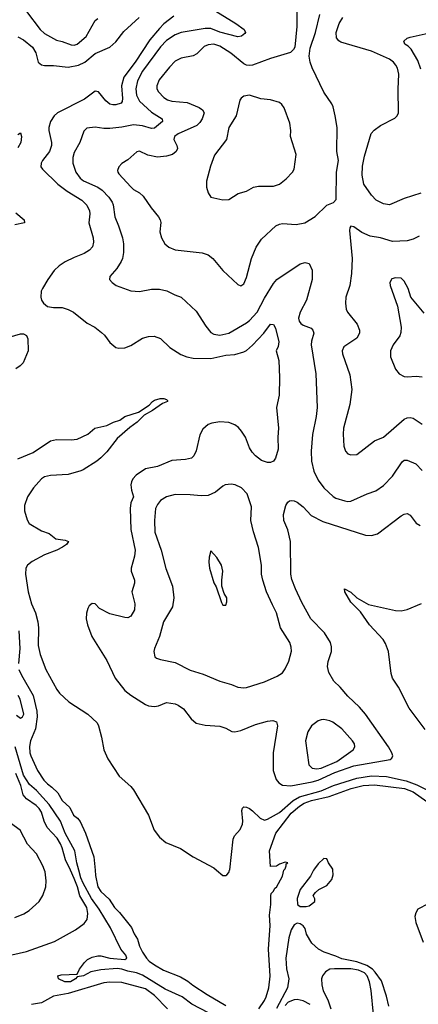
# Model space of a CAD drawing. Header units: inches. Extents: x 1305375 to 1407406, y 744550 to 841633.
# Tile 217 of 256: x 1341783 to 1344465, y 799100 to 805715. Entities that reach past the tile are written whole.
import ezdxf

# ---------------------------------------------------------------- set-up
doc = ezdxf.new("R2010")
doc.units = ezdxf.units.IN
doc.header["$MEASUREMENT"] = 0
doc.layers.add('B3749', color=7, linetype='Continuous')
doc.layers.add('B3840', color=7, linetype='Continuous')

msp = doc.modelspace()

# ---------------------------------------------------------------- linework, layer by layer
at = {"layer": 'B3749', "color": 5}
for points, elevation in [([(1340710, 799070.4), (1340870, 799174.2), (1340909.8, 799210), (1340948.4, 799230), (1341070, 799244.2), (1341190, 799288.6), (1341295.3, 799304.7), (1341488.6, 799351.4), (1341610, 799404.2), (1341830, 799454.8), (1342018.2, 799521.8), (1342159.4, 799600.6), (1342217, 799643), (1342237.5, 799670), (1342242.2, 799710), (1342234.4, 799750), (1342188.6, 799828.6), (1342171.7, 799890), (1342150, 799945.4), (1342124.5, 800000)], 1080), ([(1341750, 799682.8), (1341812.4, 799707.6), (1341846.6, 799730), (1341914.2, 799790), (1341939.8, 799830), (1341958.5, 799890), (1341961, 799930), (1341954.7, 799990), (1341950.7, 800000)], 1120), ([(1343110, 799013.2), (1342941.2, 799101.2), (1342876.8, 799150), (1342762, 799202), (1342610, 799295), (1342570, 799311.4), (1342510, 799321.4), (1342470, 799335.9), (1342440, 799340), (1342330, 799330.9), (1342261.6, 799318.4), (1342213, 799290), (1342170, 799283.7), (1342158, 799270), (1342124.7, 799250), (1342088, 799250), (1342045.2, 799270), (1342039, 799290), (1342062, 799298), (1342170, 799301), (1342185.1, 799334.9), (1342219.3, 799380.7), (1342239.5, 799400.5), (1342270, 799415.5), (1342310, 799424.9), (1342330, 799424.9), (1342390, 799408.9), (1342490, 799401.5), (1342505.1, 799410), (1342497.9, 799430), (1342464.8, 799470), (1342393.9, 799613.9), (1342318.1, 799738.1), (1342266.5, 799810), (1342210, 799912.5), (1342194.8, 799950), (1342181.2, 800000)], 1060), ([(1342290.9, 800000), (1342293.9, 799966.1), (1342309.8, 799889.8), (1342330, 799858.6), (1342386, 799806), (1342421, 799750), (1342455.8, 799715.8), (1342534.8, 799614.8), (1342553.2, 799573.2), (1342576.6, 799536.6), (1342589.5, 799490), (1342608.4, 799450), (1342635.5, 799410), (1342654.2, 799390), (1342690, 799364.4), (1342751.4, 799330), (1342865.2, 799285.2), (1342915.2, 799255.2), (1342947.9, 799227.9), (1343044.5, 799164.5), (1343170, 799091.2)], 1060), ([(1343108.1, 800000), (1343150, 799964), (1343170, 799964), (1343177.2, 799970), (1343190, 799986), (1343194.7, 800000)], 1080), ([(1343391.7, 799070), (1343430, 799124.5), (1343441.8, 799150), (1343459.8, 799210), (1343468.5, 799288.5), (1343456.4, 799470), (1343467.1, 799630), (1343462.5, 799697.5), (1343472.7, 799770), (1343472.1, 799827.9), (1343475.8, 799844.2), (1343490, 799859.1), (1343500.3, 799879.7), (1343510, 799886.2), (1343550, 799960.5), (1343560.1, 800000)], 1060), ([(1343760.5, 800000), (1343739.8, 799960.2), (1343670.3, 799870), (1343662.4, 799850), (1343650.7, 799810.7), (1343651, 799770), (1343670, 799757.3), (1343710, 799756.3), (1343730, 799762), (1343768.7, 799790), (1343768, 799808), (1343758, 799830), (1343774, 799850), (1343795.3, 799870), (1343850, 799897.3), (1343882.7, 799937.3), (1343891.8, 799970), (1343890.4, 800000)], 1060), ([(1344530, 799774.3), (1344461.3, 799738.7), (1344446.8, 799713.2), (1344441.4, 799690), (1344447.8, 799650), (1344496.5, 799516.5)], 1060), ([(1344266, 799086), (1344250, 799154.6), (1344216.7, 799256.7), (1344175.2, 799315.2), (1344155.3, 799335.3), (1344119.3, 799359.3), (1344050, 799384.5), (1343950, 799404.9), (1343910, 799423.6), (1343831.8, 799450), (1343793.6, 799470), (1343747.7, 799510), (1343713.3, 799570), (1343702.9, 799610), (1343690, 799626.6), (1343670, 799640.7), (1343650, 799643.7), (1343630, 799632.7), (1343610, 799599.5), (1343593.5, 799546.5), (1343573.7, 799410), (1343577.1, 799337.1), (1343593.1, 799270), (1343584.7, 799210), (1343510, 799072)], 1060), ([(1344163.2, 799030), (1344146.6, 799193.4), (1344135.4, 799250), (1344119.4, 799290), (1344102.6, 799310), (1344062, 799330), (1344010, 799337.4), (1343901.3, 799338.7), (1343870, 799334.8), (1343841.2, 799318.8), (1343820.2, 799290), (1343814.4, 799270), (1343815.2, 799230), (1343825.2, 799190), (1343855.6, 799130), (1343876.5, 799070)], 1080), ([(1342778.4, 799070), (1342690, 799159.4), (1342630, 799202.7), (1342470, 799246.2), (1342390, 799249.2), (1342350, 799244.2), (1342110, 799173.2), (1342010, 799155.1), (1341930.7, 799109.3), (1341862.4, 799097.6)], 1080), ([(1343737.4, 799097.4), (1343690, 799122.5), (1343650, 799132.2), (1343630, 799130.4), (1343590, 799113.5), (1343570, 799092.5)], 1080)]:
    msp.add_lwpolyline(points, dxfattribs=dict(at, elevation=elevation))
at = {"layer": 'B3840', "color": 5}
for points, elevation in [([(1341830, 805770.2), (1341922.2, 805650), (1341950, 805621.5), (1342030, 805576.5), (1342070, 805568.1), (1342130, 805546), (1342150, 805544.7), (1342170, 805550.2), (1342230, 805601.7), (1342292, 805710), (1342310, 805723.1)], 1140), ([(1343073.8, 805790), (1343237.6, 805690), (1343293.4, 805650), (1343303, 805630), (1343298, 805622), (1343276, 805604), (1343250, 805599.8), (1343130, 805631.1), (1343070, 805655.3), (1343030, 805655.6), (1342870, 805629), (1342830, 805613), (1342770, 805575.4), (1342730, 805532.7), (1342610.4, 805369.6), (1342575.3, 805304.7), (1342563.9, 805250), (1342568.1, 805208.1), (1342588.3, 805168.3), (1342670, 805094.4), (1342741.7, 805050), (1342744.7, 805030), (1342690, 804985.5), (1342670, 804985), (1342610, 805002.4), (1342550, 805009.2), (1342470, 804993.2), (1342390, 804984.4), (1342350, 804984.5), (1342290, 804993.7), (1342234, 804986), (1342213.8, 804966.2), (1342188, 804890), (1342150, 804823.6), (1342140.5, 804790), (1342141.3, 804750), (1342162, 804690), (1342190.1, 804650.1), (1342213.3, 804633.3), (1342309, 804590), (1342338.6, 804570), (1342383.2, 804523.2), (1342404.8, 804490), (1342411.3, 804471.3), (1342422.6, 804390), (1342448.3, 804330), (1342474.7, 804250), (1342481.2, 804210), (1342482.3, 804150), (1342474.9, 804110), (1342465.2, 804090), (1342436.4, 804043.6), (1342390.7, 803990), (1342386.8, 803970), (1342404.9, 803950), (1342433.4, 803930), (1342530, 803892.4), (1342590, 803887.9), (1342670, 803904.9), (1342724.3, 803904.3), (1342774, 803894), (1342826.4, 803866.4), (1342870, 803850.3), (1342970, 803757.1), (1343035.3, 803655.3), (1343070, 803614.4), (1343090, 803602.6), (1343130, 803596.1), (1343189.3, 803610), (1343310, 803678.6), (1343330, 803694.7), (1343380.2, 803750), (1343430, 803843.6), (1343490, 803942), (1343512, 803970), (1343670, 804075.5), (1343702.8, 804082.8), (1343730, 804076), (1343751.5, 804031.5), (1343751.7, 803970), (1343712.6, 803830), (1343669.2, 803750), (1343659, 803710), (1343662.8, 803690), (1343673.6, 803673.6), (1343690, 803662.6), (1343743.4, 803643.4), (1343755.5, 803630), (1343761.3, 803610), (1343745.1, 803554.9), (1343744.5, 803530), (1343776, 803336), (1343783.5, 803110), (1343776.9, 803050), (1343751.9, 802928.1), (1343743.1, 802816.9), (1343745.9, 802750), (1343760.7, 802680.7), (1343790, 802620.3), (1343830.1, 802570.1), (1343891.8, 802511.8), (1343910, 802500.2), (1343970, 802481.3), (1343990, 802477.6), (1344010, 802480.4), (1344120.9, 802530), (1344179.5, 802550), (1344230, 802585.3), (1344290, 802648.8), (1344355.8, 802744.2), (1344370, 802754.9), (1344390, 802756), (1344448, 802730), (1344490, 802687)], 1140), ([(1341770, 805599.6), (1341810, 805580.2), (1341870, 805531.1), (1341893.1, 805493.1), (1341908.4, 805430), (1341930, 805411.3), (1341950, 805406.7), (1342010, 805406.3), (1342110, 805396.8), (1342179.7, 805410), (1342222.5, 805430), (1342292, 805488), (1342390, 805531.6), (1342430, 805566.8), (1342484.2, 805635.8), (1342588.1, 805730)], 1120), ([(1342821.2, 805738.8), (1342753.3, 805686.7), (1342723.3, 805656.7), (1342659.7, 805580.3), (1342561.1, 805430), (1342483.6, 805330), (1342468.4, 805270), (1342475.2, 805184.8), (1342473.5, 805166.5), (1342465.5, 805154.5), (1342430, 805143.4), (1342410, 805142.2), (1342390, 805147.5), (1342363.2, 805170), (1342314.5, 805230), (1342290, 805235.3), (1342218.8, 805181.2), (1342037.1, 805090), (1342015.3, 805070), (1341990.8, 805030), (1341980.5, 804990), (1341980.2, 804970), (1341997.8, 804890), (1341997.5, 804870), (1341983.6, 804830), (1341936.9, 804770), (1341928.9, 804750), (1341926.8, 804726.8), (1341936.4, 804710), (1342040.2, 804610), (1342102.9, 804562.9), (1342202.5, 804502.5), (1342234.7, 804470), (1342253.6, 804430), (1342255.5, 804410), (1342248.3, 804350), (1342277.2, 804250), (1342279.3, 804220.7), (1342272.6, 804190), (1342254.1, 804165.9), (1342216.7, 804143.3), (1342150, 804117.4), (1342090, 804087.6), (1342050, 804061.7), (1342016, 804030), (1341971.7, 803970), (1341936.5, 803910), (1341927.4, 803890), (1341925.3, 803850), (1341930.4, 803830), (1341943.8, 803810), (1341970, 803788.7), (1342010, 803781.3), (1342070, 803781.1), (1342110, 803768.8), (1342145.5, 803750), (1342237.1, 803677.1), (1342288.1, 803648.1), (1342334.3, 803614.3), (1342354.6, 803594.6), (1342390, 803547.3), (1342430, 803513.4), (1342450, 803507.7), (1342490, 803510.4), (1342530, 803526.7), (1342610, 803574.9), (1342650, 803587), (1342688.5, 803588.5), (1342730, 803572.4), (1342792.9, 803512.9), (1342866.2, 803466.2), (1342908.4, 803450), (1342950, 803440.9), (1343070, 803438.5), (1343170, 803460.5), (1343230, 803466.3), (1343290, 803483.2), (1343310, 803493.2), (1343350, 803527.6), (1343426.2, 803610), (1343470, 803668.9), (1343490, 803666.7), (1343503, 803643), (1343525.7, 803550), (1343520.9, 803519.1), (1343509.1, 803490), (1343525.4, 803425.4), (1343530.2, 803310), (1343527.9, 803192.1), (1343511.6, 803110), (1343523.6, 802970), (1343519, 802910), (1343520.8, 802830), (1343503.7, 802770), (1343490, 802749.6), (1343470, 802739.7), (1343450, 802739.1), (1343410, 802752.6), (1343370, 802784), (1343346.2, 802810), (1343330, 802838.4), (1343302, 802910), (1343276.2, 802950), (1343254.2, 802974.2), (1343230, 802993), (1343190, 803009), (1343130, 803012.8), (1343075.9, 803004.1), (1343050, 802995.1), (1343015.3, 802964.7), (1342994.8, 802925.2), (1342970, 802818), (1342954.4, 802785.6), (1342938, 802770), (1342899.3, 802760.7), (1342806.1, 802753.9), (1342710, 802712.9), (1342630, 802696.5), (1342566.1, 802653.9), (1342544.8, 802630), (1342534.4, 802610), (1342530.9, 802590), (1342534.9, 802554.9), (1342548.7, 802510), (1342532, 802468), (1342526.7, 802430), (1342532.1, 802290), (1342559.3, 802150), (1342556, 802110), (1342532.2, 802030), (1342533.6, 802010), (1342555.2, 801950), (1342556.5, 801930), (1342538.6, 801870), (1342557.2, 801790), (1342555.9, 801750), (1342530, 801708.3), (1342510, 801697.2), (1342490, 801697.6), (1342390, 801722.9), (1342319.6, 801759.6), (1342290, 801789.4), (1342270, 801793.6), (1342250, 801777.2), (1342241.1, 801758.9), (1342233.3, 801726.7), (1342231.5, 801690), (1342240.2, 801650), (1342269.1, 801570), (1342370.2, 801410), (1342426.5, 801290), (1342490, 801208.5), (1342530, 801177.4), (1342630, 801114.5), (1342650, 801105.4), (1342690, 801099.7), (1342716.1, 801103.9), (1342770, 801127), (1342830, 801119.5), (1342850.3, 801110.3), (1342884.6, 801084.6), (1342937.7, 801017.7), (1342970, 800988.4), (1343030, 800974.9), (1343130, 800967.4), (1343170, 800954.9), (1343210, 800933.4), (1343230, 800930.3), (1343270, 800939.7), (1343370, 800978.8), (1343450, 801001.6), (1343486, 801006), (1343510, 800998), (1343518.5, 800970), (1343489, 800790), (1343488.5, 800671.5), (1343508.4, 800610), (1343526.6, 800586.6), (1343551.2, 800571.2), (1343607, 800567), (1343750, 800594.4), (1343790, 800606.4), (1343903.9, 800656.1), (1344030, 800701.7), (1344274.6, 800745.4), (1344287.1, 800752.9), (1344293.5, 800770), (1344287.2, 800790), (1344264.2, 800830), (1344109.4, 801049.4), (1344070, 801096.4), (1343991.1, 801170), (1343938.9, 801230), (1343897.2, 801270), (1343863.5, 801330), (1343852.8, 801370), (1343858, 801402), (1343880.8, 801470), (1343881.4, 801501.4), (1343872.9, 801530), (1343834.4, 801594.4), (1343742.4, 801690), (1343680, 801800), (1343637.6, 801890), (1343613.5, 801953.5), (1343607.2, 801990), (1343604.2, 802210), (1343587, 802287), (1343560.5, 802350), (1343558.4, 802390), (1343574, 802450), (1343586.7, 802473.3), (1343598.4, 802481.6), (1343610, 802485.5), (1343630, 802483), (1343650, 802474.4), (1343690, 802442.4), (1343744.6, 802384.6), (1343823, 802343), (1344110, 802252.6), (1344150, 802249.2), (1344190, 802261.5), (1344350, 802380.9), (1344370, 802393.4), (1344390, 802397.6), (1344410, 802386), (1344450, 802332.4), (1344477, 802317)], 1120), ([(1343646.7, 805766.7), (1343646.7, 805670), (1343634, 805530), (1343626.1, 805513.9), (1343605.5, 805494.5), (1343470, 805454), (1343350.2, 805409.8), (1343330, 805407.8), (1343310, 805409.8), (1343290, 805418.8), (1343203.1, 805490), (1343130, 805538), (1343090, 805550.5), (1343050, 805547), (1343025, 805535), (1342974.1, 805485.9), (1342950, 805471.9), (1342870, 805456.1), (1342830, 805436.8), (1342790, 805396), (1342721.2, 805310), (1342705.2, 805270), (1342706.9, 805250), (1342716.5, 805230), (1342752.2, 805192.2), (1342776.9, 805176.9), (1342806.7, 805166.7), (1342910, 805159), (1342990, 805125.8), (1343013.8, 805110), (1343023.2, 805090), (1343010.9, 805050), (1342996.1, 805023.9), (1342976, 805004), (1342850, 804948.4), (1342824.6, 804930), (1342820.2, 804910), (1342840.9, 804870), (1342844.6, 804850), (1342836.5, 804830), (1342810.4, 804810), (1342770, 804797.8), (1342710, 804792.5), (1342645.8, 804805.8), (1342590, 804831.6), (1342572.3, 804827.7), (1342510, 804773.3), (1342470, 804749.6), (1342450, 804726), (1342442.3, 804702.3), (1342443.1, 804690), (1342450, 804680.5), (1342530, 804591.7), (1342550, 804574.9), (1342590, 804552.7), (1342614.9, 804530), (1342668.4, 804450), (1342716.4, 804390), (1342728.5, 804370), (1342731.8, 804351.8), (1342727, 804290), (1342737.1, 804250), (1342760.5, 804210), (1342786.6, 804186.6), (1342830, 804168.9), (1343010, 804149.1), (1343050, 804136), (1343082.4, 804110), (1343150, 804030.5), (1343250, 803936), (1343270, 803926), (1343290, 803941), (1343310, 803982.8), (1343342.5, 804110), (1343373.9, 804186.1), (1343410, 804240.5), (1343505.6, 804330), (1343530, 804342.3), (1343550, 804345.5), (1343642, 804338), (1343700.9, 804350), (1343770, 804393.4), (1343849.6, 804470), (1343893.4, 804486.6), (1343912.1, 804507.9), (1343913.3, 804690), (1343928.1, 804770), (1343916.4, 804830), (1343917.7, 804990), (1343904.7, 805070), (1343891.5, 805130), (1343882.4, 805150), (1343828.5, 805228.5), (1343750.7, 805390.7), (1343737.6, 805430), (1343730.9, 805470), (1343736.6, 805523.4), (1343773.6, 805630), (1343802.6, 805750)], 1160), ([(1344482, 804550), (1344370, 804514.3), (1344270, 804471.5), (1344230, 804476.9), (1344182.1, 804502.1), (1344150, 804535.6), (1344098, 804610), (1344087, 804670), (1344089.3, 804730.7), (1344101.9, 804798.1), (1344147.3, 804950), (1344166.7, 804973.3), (1344210, 805003.2), (1344306.8, 805053.2), (1344323, 805070), (1344330.8, 805089.2), (1344328.2, 805248.2), (1344332.9, 805350), (1344323.4, 805390), (1344313.4, 805410), (1344296.5, 805430), (1344270, 805449.2), (1344150, 805503.2), (1343943.8, 805563.8), (1343930, 805572.3), (1343914.1, 805594.1), (1343911, 805630), (1343932.8, 805690), (1343957.6, 805730)], 1140), ([(1344482.4, 805382.4), (1344460.8, 805440.8), (1344416.6, 805516.6), (1344397.3, 805537.3), (1344374, 805550), (1344366, 805570), (1344389.3, 805590), (1344410, 805598.7), (1344530, 805624)], 1120), ([(1341770, 804943.2), (1341790, 804955.5), (1341796, 804930), (1341790.4, 804890), (1341770, 804855.2)], 1080), ([(1341758.4, 804418.4), (1341814.7, 804370), (1341815.3, 804350), (1341750, 804336.1)], 1080), ([(1344470, 804261.6), (1344430, 804241.1), (1344390, 804228.7), (1344290, 804225.8), (1344210, 804249.8), (1344139.8, 804259.8), (1344085.7, 804285.7), (1344030, 804324), (1344010, 804328.7), (1344003.4, 804316.6), (1344002, 804298), (1344019, 804110), (1344016.1, 804010), (1344003.9, 803930), (1343976.2, 803850), (1343974, 803810), (1343980.2, 803770), (1343988, 803750), (1344053.8, 803670), (1344069.2, 803630), (1344068.1, 803610), (1344050, 803574.3), (1343963.8, 803516.2), (1343951.5, 803490), (1343954.7, 803470), (1344004.2, 803330), (1344018.4, 803230), (1344003.6, 803130), (1343960.7, 802970), (1343958.6, 802930), (1343963.8, 802850), (1343975, 802815), (1343990, 802798.7), (1344010, 802791.7), (1344050, 802793.4), (1344170, 802885.2), (1344230, 802910.3), (1344369.9, 803030.1), (1344390, 803039.7), (1344410, 803041.8), (1344430, 803037.3), (1344490, 802998.4)], 1160), ([(1344504.4, 803744.4), (1344415.1, 803850), (1344395.8, 803910), (1344370, 803958), (1344350, 803977.6), (1344310, 803979.7), (1344286.9, 803973.1), (1344272.2, 803950), (1344275.6, 803930), (1344325.5, 803790), (1344348.9, 803650), (1344347.4, 803612.6), (1344340.4, 803590), (1344294.9, 803530), (1344276.4, 803490), (1344277.1, 803450), (1344310, 803366.8), (1344334.7, 803334.7), (1344370, 803317.1), (1344390, 803314.4), (1344450, 803320.3), (1344490, 803316.5)], 1180), ([(1341690, 803574.2), (1341790, 803604), (1341810, 803604.2), (1341830, 803592.4), (1341837.8, 803570), (1341839.8, 803490), (1341806.4, 803410), (1341787.2, 803390), (1341758.2, 803370)], 1080), ([(1341770, 802764.7), (1341873.9, 802806.1), (1341990, 802886.4), (1342030, 802894.4), (1342130, 802891.9), (1342170, 802897.8), (1342241.2, 802930), (1342288.7, 802970), (1342370, 802988), (1342413.3, 803010), (1342456.1, 803023.9), (1342491.1, 803050), (1342582, 803078), (1342655.2, 803124.8), (1342676, 803150), (1342690, 803158.4), (1342729, 803171), (1342752, 803170), (1342770, 803162.8), (1342777.1, 803157.1), (1342778, 803150), (1342743, 803137), (1342677.6, 803090), (1342621.7, 803058.3), (1342574.1, 803010), (1342523.8, 802976.2), (1342439.5, 802900.5), (1342370, 802811.6), (1342330, 802770.7), (1342302, 802750), (1342210.1, 802689.9), (1342195.3, 802684.7), (1342110, 802659.9), (1341990, 802652.1), (1341950, 802644), (1341929.2, 802630.8), (1341876.6, 802570), (1341836.2, 802510), (1341816.8, 802450), (1341815.6, 802415.6), (1341834.1, 802354.1), (1341846.4, 802330), (1341930, 802281.3), (1341982.4, 802262.4), (1342027.6, 802227.6), (1342090, 802218.9), (1342110.8, 802210), (1342098, 802190), (1342070.3, 802170), (1342033.4, 802150), (1341950, 802118.5), (1341866.3, 802073.7), (1341836.9, 802050), (1341825.6, 802030), (1341823.1, 801990), (1341840.1, 801870), (1341862.4, 801790), (1341890.1, 801730), (1341905.4, 801670), (1341909.3, 801630), (1341907.2, 801510), (1341920.2, 801450), (1341958.2, 801350), (1342033.7, 801213.7), (1342051, 801191), (1342113, 801133), (1342241.3, 801050), (1342303.8, 800990), (1342314, 800970), (1342334.4, 800894.4), (1342350.3, 800810), (1342376.5, 800750), (1342452.9, 800632.9), (1342530, 800563.7), (1342550, 800540.4), (1342648.7, 800370), (1342688.4, 800270), (1342723.4, 800223.4), (1342767.2, 800187.2), (1342866, 800146), (1342950, 800090.4), (1343090, 800015.5), (1343108.1, 800000)], 1080), ([(1344510, 800945.3), (1344403.2, 801090), (1344331.1, 801231.1), (1344290.7, 801290), (1344281.6, 801321.6), (1344263.8, 801470), (1344244.6, 801524.6), (1344229.1, 801550), (1344137, 801650), (1344076.5, 801736.5), (1344010, 801802.2), (1343969.9, 801870), (1343968.5, 801891.5), (1344010, 801868.8), (1344050, 801831.4), (1344130, 801784.9), (1344310, 801745.8), (1344350, 801743.5), (1344390, 801752.5), (1344486.5, 801793.5)], 1080), ([(1341776.9, 801610), (1341785.2, 801490), (1341775.1, 801390)], 1060), ([(1341778.8, 801350), (1341795.4, 801310), (1341874.2, 801174.2), (1341898.2, 801070), (1341900.4, 801030), (1341890.4, 800949.6), (1341855.8, 800870), (1341848.8, 800831.2), (1341850.6, 800790), (1341858.4, 800770), (1341903, 800670), (1341946.4, 800606.4), (1341970, 800580.1), (1341999.1, 800559.1), (1342039.4, 800519.4), (1342069.4, 800469.4), (1342121.5, 800421.5), (1342145.6, 800370), (1342171.3, 800351.3), (1342190, 800326.8), (1342225.5, 800250), (1342282.8, 800090), (1342290.9, 800000)], 1060), ([(1341762, 801042), (1341790, 801021.7), (1341801.6, 801030), (1341810.5, 801050), (1341786.2, 801150), (1341774.3, 801174.3)], 1060), ([(1342181.2, 800000), (1342167.5, 800050), (1342155, 800130), (1342090.3, 800250), (1342057.6, 800330), (1341981.1, 800441.1), (1341896.9, 800536.9), (1341850, 800575.6), (1341810, 800640.2), (1341752.6, 800830)], 1060), ([(1342124.5, 800000), (1342091.9, 800070), (1342070.2, 800150), (1342057.9, 800177.9), (1342035, 800215), (1341968.4, 800288.4), (1341949.1, 800329.1), (1341929.9, 800389.9), (1341915, 800415), (1341894.9, 800434.9), (1341830, 800480.2), (1341807.7, 800507.7), (1341792.2, 800570), (1341758.4, 800650)], 1080), ([(1343194.7, 800000), (1343196, 800004), (1343219.8, 800210), (1343229.1, 800230.9), (1343266.9, 800273.1), (1343281.5, 800310), (1343284.8, 800330), (1343278, 800402), (1343282.4, 800417.6), (1343290, 800426), (1343310, 800424), (1343330, 800414.2), (1343350, 800400.2), (1343400.2, 800350), (1343430, 800337.6), (1343450, 800343.7), (1343530, 800388.1), (1343622.6, 800470), (1343666.2, 800493.8), (1343810, 800533.1), (1343894.1, 800570), (1344050, 800619.3), (1344150, 800634.3), (1344250, 800630.3), (1344382.1, 800602.1), (1344455.2, 800575.2), (1344530, 800535.8)], 1080), ([(1343560.1, 800000), (1343569, 800010), (1343576, 800030), (1343576.4, 800043.6), (1343586, 800050), (1343570, 800054), (1343530, 800042), (1343510, 800028), (1343470, 800026), (1343464, 800130), (1343506, 800250), (1343610, 800382.8), (1343665, 800430), (1343696, 800450), (1343747.1, 800470), (1343864.3, 800495.7), (1344011.8, 800550), (1344092.7, 800570), (1344170, 800574.1), (1344372, 800550), (1344430, 800527.3), (1344521.9, 800461.9)], 1060), ([(1341950.7, 800000), (1341938.7, 800030), (1341896.5, 800110), (1341835.2, 800175.2), (1341786.8, 800270), (1341673.2, 800353.2)], 1120), ([(1343890.4, 800000), (1343890, 800008), (1343861.2, 800050), (1343850, 800078), (1343830, 800079.3), (1343790, 800043.5), (1343765.7, 800010), (1343760.5, 800000)], 1060)]:
    msp.add_lwpolyline(points, dxfattribs=dict(at, elevation=elevation))
for points, elevation in [([(1343330, 805207.6), (1343290, 805200.9), (1343272.4, 805187.6), (1343264.9, 805175.1), (1343238.9, 805070), (1343190.3, 804989.7), (1343174.9, 804910), (1343094.5, 804805.5), (1343067, 804730), (1343039.3, 804630), (1343040.5, 804590), (1343050, 804552), (1343070, 804522.8), (1343150, 804504.9), (1343190, 804508), (1343252.1, 804547.9), (1343310, 804563), (1343355.3, 804590), (1343390, 804597.6), (1343490, 804595.5), (1343530, 804610.5), (1343575.1, 804644.9), (1343618.4, 804690), (1343629.6, 804710), (1343643.1, 804810), (1343605.4, 804930), (1343607.3, 804970), (1343600.1, 805020.1), (1343562.8, 805122.8), (1343546.2, 805146.2), (1343530, 805158.5), (1343470, 805176.9), (1343404.4, 805184.4)], 1180), ([(1343206, 802594), (1343166, 802590), (1343150, 802582), (1343099.7, 802540.3), (1343050, 802517.7), (1343005.1, 802514.9), (1342930, 802523.5), (1342830, 802525.3), (1342771.3, 802508.7), (1342730, 802483.6), (1342710, 802457), (1342697.4, 802430), (1342689.3, 802350.7), (1342691.3, 802271.3), (1342735.4, 802150), (1342767.2, 802027.2), (1342811.3, 801910), (1342819.6, 801830), (1342810.2, 801769.8), (1342750.4, 801670), (1342723.1, 801570), (1342690.4, 801490), (1342685.5, 801470), (1342693.4, 801433.4), (1342704.4, 801424.4), (1342730, 801415.5), (1342830, 801396.5), (1342930, 801345.2), (1343017.2, 801317.2), (1343130, 801270.4), (1343209, 801249), (1343250, 801230.4), (1343290, 801225.7), (1343310, 801228.8), (1343430, 801266.3), (1343514.7, 801305.3), (1343550, 801327), (1343570, 801354), (1343593.8, 801406.2), (1343611.3, 801471.3), (1343610, 801499), (1343600.3, 801530), (1343536.8, 801630), (1343511.8, 801730), (1343482.9, 801782.9), (1343444.2, 801870), (1343418.7, 801950), (1343409.7, 801990), (1343409.7, 802050), (1343390, 802168.7), (1343355.2, 802275.2), (1343337.2, 802350), (1343343.1, 802443.1), (1343314.3, 802530), (1343276.2, 802570), (1343233.2, 802590)], 1140), ([(1343070, 802146), (1343056.9, 802103.1), (1343054.8, 802070), (1343059.1, 802030), (1343090, 801932), (1343104.9, 801904.9), (1343139.8, 801799.8), (1343150, 801782), (1343170, 801782), (1343176.5, 801803.5), (1343176, 801830), (1343159.3, 801859.3), (1343144, 801910), (1343142.7, 801950), (1343149.3, 802010), (1343140.9, 802050), (1343110, 802102)], 1160), ([(1343830, 801012.8), (1343810, 801011.3), (1343790, 801003.6), (1343746, 800970), (1343722, 800930), (1343706, 800870), (1343729, 800709), (1343750, 800686.7), (1343782, 800682), (1343810, 800685.8), (1343916.1, 800730), (1344026, 800810), (1344037.6, 800830), (1344034.7, 800850), (1344022, 800870), (1343950, 800951.3), (1343890, 800995.1), (1343870, 801004.7)], 1140)]:
    msp.add_lwpolyline(points, close=True, dxfattribs=dict(at, elevation=elevation))

doc.saveas('drawing.dxf')
